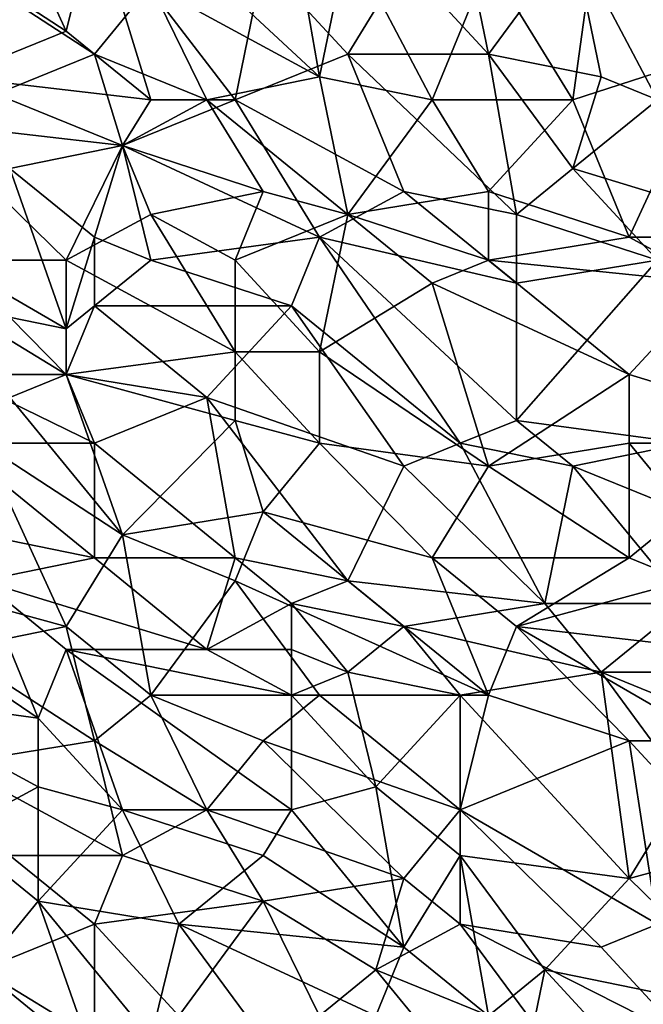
# Model space of a CAD drawing. Extents: x -0.7 to 0.7, y -0.35 to 0.35.
# Tile 110 of 226: x -0.22 to -0.13, y -0.12 to 0.01. Entities that reach past the tile are written whole.
import ezdxf

# ---------------------------------------------------------------- set-up
doc = ezdxf.new("R2010")
doc.units = 0

msp = doc.modelspace()

# ---------------------------------------------------------------- linework, layer by layer
for points in [[(-0.20999, 0.01138, 0.41233), (-0.22908, 0.02381, 0.41236), (-0.22145, 0.03624, 0.41237)], [(-0.20999, 0.01138, 0.41233), (-0.22145, 0.03624, 0.41237), (-0.20617, 0.02692, 0.41234)], [(-0.17562, 0.00517, 0.4371), (-0.17944, 0.02692, 0.43707), (-0.20235, 0.03003, 0.43706)], [(-0.17562, 0.00517, 0.4371), (-0.20235, 0.03003, 0.43706), (-0.19853, 0.0176, 0.43707)], [(-0.14126, 0.00206, 0.4371), (-0.13744, 0.03003, 0.43708), (-0.15271, 0.0207, 0.43708)], [(-0.14126, 0.00206, 0.4371), (-0.12216, 0.00827, 0.43707), (-0.13744, 0.03003, 0.43708)], [(-0.13744, 0.03003, 0.43708), (-0.11453, 0.01138, 0.43709), (-0.11834, 0.03003, 0.43706)], [(-0.12216, 0.00827, 0.43707), (-0.11453, 0.01138, 0.43709), (-0.13744, 0.03003, 0.43708)], [(-0.19853, 0.00206, 0.41236), (-0.20999, 0.01138, 0.41233), (-0.20617, 0.02692, 0.41234)], [(-0.18708, 0.00206, 0.41237), (-0.20617, 0.02692, 0.41234), (-0.18326, 0.0207, 0.41235)], [(-0.18708, 0.00206, 0.41237), (-0.19853, 0.00206, 0.41236), (-0.20617, 0.02692, 0.41234)], [(-0.17562, 0.00517, 0.4371), (-0.1718, 0.02381, 0.43709), (-0.17944, 0.02692, 0.43707)], [(-0.16417, 0.0207, 0.41235), (-0.15653, 0.02692, 0.41236), (-0.15271, 0.00827, 0.41236)], [(-0.15271, 0.00827, 0.41236), (-0.15653, 0.02692, 0.41236), (-0.14126, 0.02381, 0.41234)], [(-0.22526, 0.00517, 0.41236), (-0.22908, 0.02381, 0.41236), (-0.20999, 0.01138, 0.41233)], [(-0.16035, 0.00206, 0.43708), (-0.1718, 0.02381, 0.43709), (-0.17562, 0.00517, 0.4371)], [(-0.1718, 0.02381, 0.43709), (-0.16035, 0.00206, 0.43708), (-0.15271, 0.0207, 0.43708)], [(-0.15271, 0.00827, 0.41236), (-0.14126, 0.02381, 0.41234), (-0.13744, 0.00517, 0.41237)], [(-0.1298, 0.00206, 0.41238), (-0.14126, 0.02381, 0.41234), (-0.12598, 0.02381, 0.41238)], [(-0.13744, 0.00517, 0.41237), (-0.14126, 0.02381, 0.41234), (-0.1298, 0.00206, 0.41238)], [(-0.22908, -0.00105, 0.43707), (-0.20617, 0.00827, 0.43707), (-0.22526, 0.0207, 0.43708)], [(-0.20617, 0.00827, 0.43707), (-0.19853, 0.0176, 0.43707), (-0.22526, 0.0207, 0.43708)], [(-0.18708, 0.00206, 0.41237), (-0.18326, 0.0207, 0.41235), (-0.1718, 0.00827, 0.41235)], [(-0.1718, 0.00827, 0.41235), (-0.18326, 0.0207, 0.41235), (-0.16417, 0.0207, 0.41235)], [(-0.1718, 0.00827, 0.41235), (-0.16417, 0.0207, 0.41235), (-0.15271, 0.00827, 0.41236)], [(-0.16035, 0.00206, 0.43708), (-0.14126, 0.00206, 0.4371), (-0.15271, 0.0207, 0.43708)], [(-0.1909, 0.00206, 0.43708), (-0.19853, 0.0176, 0.43707), (-0.20617, 0.00827, 0.43707)], [(-0.1909, 0.00206, 0.43708), (-0.17562, 0.00517, 0.4371), (-0.19853, 0.0176, 0.43707)], [(-0.22526, 0.00517, 0.41236), (-0.20999, 0.01138, 0.41233), (-0.19853, 0.00206, 0.41236)], [(-0.22908, -0.00105, 0.43707), (-0.20235, -0.00415, 0.43707), (-0.20617, 0.00827, 0.43707)], [(-0.20235, -0.00415, 0.43707), (-0.1909, 0.00206, 0.43708), (-0.20617, 0.00827, 0.43707)], [(-0.16417, -0.01037, 0.41237), (-0.18708, 0.00206, 0.41237), (-0.1718, 0.00827, 0.41235)], [(-0.1718, 0.00827, 0.41235), (-0.15271, 0.00827, 0.41236), (-0.14889, -0.01348, 0.41237)], [(-0.16417, -0.01037, 0.41237), (-0.1718, 0.00827, 0.41235), (-0.14889, -0.01348, 0.41237)], [(-0.14126, -0.00726, 0.41235), (-0.15271, 0.00827, 0.41236), (-0.13744, 0.00517, 0.41237)], [(-0.14126, -0.00726, 0.41235), (-0.14889, -0.01348, 0.41237), (-0.15271, 0.00827, 0.41236)], [(-0.13362, -0.01658, 0.4371), (-0.12216, 0.00827, 0.43707), (-0.14126, 0.00206, 0.4371)], [(-0.13362, -0.01658, 0.4371), (-0.11834, -0.01658, 0.43709), (-0.12216, 0.00827, 0.43707)], [(-0.22526, 0.00517, 0.41236), (-0.19853, 0.00206, 0.41236), (-0.20235, -0.00415, 0.41234)], [(-0.21763, -0.00726, 0.41235), (-0.22526, 0.00517, 0.41236), (-0.20235, -0.00415, 0.41234)], [(-0.1909, 0.00206, 0.43708), (-0.1718, -0.01348, 0.4371), (-0.17562, 0.00517, 0.4371)], [(-0.1718, -0.01348, 0.4371), (-0.16035, 0.00206, 0.43708), (-0.17562, 0.00517, 0.4371)], [(-0.14126, -0.00726, 0.41235), (-0.13744, 0.00517, 0.41237), (-0.1298, 0.00206, 0.41238)], [(-0.20235, -0.00415, 0.41234), (-0.19853, 0.00206, 0.41236), (-0.18708, 0.00206, 0.41237)], [(-0.20235, -0.00415, 0.43707), (-0.18326, -0.01037, 0.43708), (-0.1909, 0.00206, 0.43708)], [(-0.17562, -0.01658, 0.41234), (-0.20235, -0.00415, 0.41234), (-0.18708, 0.00206, 0.41237)], [(-0.1718, -0.01348, 0.4371), (-0.1909, 0.00206, 0.43708), (-0.18326, -0.01037, 0.43708)], [(-0.17562, -0.01658, 0.41234), (-0.18708, 0.00206, 0.41237), (-0.16417, -0.01037, 0.41237)], [(-0.1718, -0.01348, 0.4371), (-0.15271, -0.01037, 0.43707), (-0.16035, 0.00206, 0.43708)], [(-0.15271, -0.01037, 0.43707), (-0.14126, 0.00206, 0.4371), (-0.16035, 0.00206, 0.43708)], [(-0.13362, -0.01658, 0.4371), (-0.14126, 0.00206, 0.4371), (-0.15271, -0.01037, 0.43707)], [(-0.11071, -0.01658, 0.41235), (-0.14126, -0.00726, 0.41235), (-0.1298, 0.00206, 0.41238)], [(-0.22526, -0.01969, 0.43708), (-0.20999, -0.01969, 0.43709), (-0.22908, -0.00105, 0.43707)], [(-0.20999, -0.01969, 0.43709), (-0.20235, -0.00415, 0.43707), (-0.22908, -0.00105, 0.43707)], [(-0.21763, -0.00726, 0.41235), (-0.20235, -0.00415, 0.41234), (-0.20617, -0.01658, 0.41234)], [(-0.20999, -0.01969, 0.43709), (-0.19853, -0.01348, 0.43708), (-0.20235, -0.00415, 0.43707)], [(-0.20617, -0.01658, 0.41234), (-0.20235, -0.00415, 0.41234), (-0.19853, -0.01969, 0.41235)], [(-0.19853, -0.01348, 0.43708), (-0.18326, -0.01037, 0.43708), (-0.20235, -0.00415, 0.43707)], [(-0.19853, -0.01969, 0.41235), (-0.20235, -0.00415, 0.41234), (-0.17562, -0.01658, 0.41234)], [(-0.23672, -0.01348, 0.41236), (-0.21763, -0.00726, 0.41235), (-0.20999, -0.02901, 0.41235)], [(-0.20999, -0.02901, 0.41235), (-0.21763, -0.00726, 0.41235), (-0.20617, -0.01658, 0.41234)], [(-0.1298, -0.01969, 0.41238), (-0.14889, -0.01348, 0.41237), (-0.14126, -0.00726, 0.41235)], [(-0.1298, -0.01969, 0.41238), (-0.14126, -0.00726, 0.41235), (-0.11071, -0.01658, 0.41235)], [(-0.18708, -0.01969, 0.43708), (-0.18326, -0.01037, 0.43708), (-0.19853, -0.01348, 0.43708)], [(-0.18708, -0.01969, 0.43708), (-0.1718, -0.01348, 0.4371), (-0.18326, -0.01037, 0.43708)], [(-0.17562, -0.01658, 0.41234), (-0.16417, -0.01037, 0.41237), (-0.14889, -0.0228, 0.41237)], [(-0.15271, -0.01969, 0.43709), (-0.15271, -0.01037, 0.43707), (-0.1718, -0.01348, 0.4371)], [(-0.16417, -0.01037, 0.41237), (-0.14889, -0.01348, 0.41237), (-0.14889, -0.0228, 0.41237)], [(-0.15271, -0.01969, 0.43709), (-0.13362, -0.01658, 0.4371), (-0.15271, -0.01037, 0.43707)], [(-0.22526, -0.02591, 0.41238), (-0.23672, -0.01348, 0.41236), (-0.20999, -0.02901, 0.41235)], [(-0.18708, -0.03212, 0.43708), (-0.19853, -0.01348, 0.43708), (-0.20999, -0.01969, 0.43709)], [(-0.18708, -0.03212, 0.43708), (-0.18708, -0.01969, 0.43708), (-0.19853, -0.01348, 0.43708)], [(-0.17562, -0.03212, 0.43708), (-0.1718, -0.01348, 0.4371), (-0.18708, -0.01969, 0.43708)], [(-0.17562, -0.03212, 0.43708), (-0.16035, -0.0228, 0.43707), (-0.1718, -0.01348, 0.4371)], [(-0.1718, -0.01348, 0.4371), (-0.16035, -0.0228, 0.43707), (-0.15271, -0.01969, 0.43709)], [(-0.14889, -0.0228, 0.41237), (-0.14889, -0.01348, 0.41237), (-0.1298, -0.01969, 0.41238)], [(-0.20999, -0.02901, 0.41235), (-0.20617, -0.01658, 0.41234), (-0.20617, -0.02591, 0.41234)], [(-0.20617, -0.02591, 0.41234), (-0.20617, -0.01658, 0.41234), (-0.19853, -0.01969, 0.41235)], [(-0.17944, -0.02591, 0.41236), (-0.19853, -0.01969, 0.41235), (-0.17562, -0.01658, 0.41234)], [(-0.15653, -0.04455, 0.41239), (-0.17944, -0.02591, 0.41236), (-0.17562, -0.01658, 0.41234)], [(-0.14889, -0.04144, 0.41238), (-0.17562, -0.01658, 0.41234), (-0.14889, -0.0228, 0.41237)], [(-0.15653, -0.04455, 0.41239), (-0.17562, -0.01658, 0.41234), (-0.14889, -0.04144, 0.41238)], [(-0.15271, -0.01969, 0.43709), (-0.12216, -0.0228, 0.43706), (-0.13362, -0.01658, 0.4371)], [(-0.12216, -0.0228, 0.43706), (-0.11834, -0.01658, 0.43709), (-0.13362, -0.01658, 0.4371)], [(-0.22526, -0.01969, 0.43708), (-0.20999, -0.03523, 0.43708), (-0.20999, -0.01969, 0.43709)], [(-0.21763, -0.03833, 0.43707), (-0.20999, -0.03523, 0.43708), (-0.22526, -0.01969, 0.43708)], [(-0.20999, -0.03523, 0.43708), (-0.18708, -0.03212, 0.43708), (-0.20999, -0.01969, 0.43709)], [(-0.20617, -0.02591, 0.41234), (-0.19853, -0.01969, 0.41235), (-0.17944, -0.02591, 0.41236)], [(-0.18708, -0.03212, 0.43708), (-0.17562, -0.03212, 0.43708), (-0.18708, -0.01969, 0.43708)], [(-0.13362, -0.03523, 0.43707), (-0.15271, -0.01969, 0.43709), (-0.16035, -0.0228, 0.43707)], [(-0.13362, -0.03523, 0.43707), (-0.12216, -0.0228, 0.43706), (-0.15271, -0.01969, 0.43709)], [(-0.14889, -0.04144, 0.41238), (-0.14889, -0.0228, 0.41237), (-0.1298, -0.01969, 0.41238)], [(-0.12598, -0.04455, 0.4124), (-0.14889, -0.04144, 0.41238), (-0.1298, -0.01969, 0.41238)], [(-0.17562, -0.03212, 0.43708), (-0.15271, -0.04766, 0.43706), (-0.16035, -0.0228, 0.43707)], [(-0.15271, -0.04766, 0.43706), (-0.13362, -0.03523, 0.43707), (-0.16035, -0.0228, 0.43707)], [(-0.13362, -0.03523, 0.43707), (-0.10307, -0.04455, 0.43709), (-0.12216, -0.0228, 0.43706)], [(-0.22526, -0.03523, 0.41237), (-0.22526, -0.02591, 0.41238), (-0.20999, -0.03523, 0.41236)], [(-0.20999, -0.03523, 0.41236), (-0.22526, -0.02591, 0.41238), (-0.20999, -0.02901, 0.41235)], [(-0.20999, -0.03523, 0.41236), (-0.20617, -0.02591, 0.41234), (-0.1909, -0.03833, 0.41237)], [(-0.20999, -0.03523, 0.41236), (-0.20999, -0.02901, 0.41235), (-0.20617, -0.02591, 0.41234)], [(-0.1909, -0.03833, 0.41237), (-0.20617, -0.02591, 0.41234), (-0.17944, -0.02591, 0.41236)], [(-0.1909, -0.03833, 0.41237), (-0.17944, -0.02591, 0.41236), (-0.16417, -0.04766, 0.41237)], [(-0.16417, -0.04766, 0.41237), (-0.17944, -0.02591, 0.41236), (-0.15653, -0.04455, 0.41239)], [(-0.18708, -0.04144, 0.43708), (-0.18708, -0.03212, 0.43708), (-0.20999, -0.03523, 0.43708)], [(-0.17562, -0.04455, 0.4371), (-0.17562, -0.03212, 0.43708), (-0.18708, -0.03212, 0.43708)], [(-0.18708, -0.04144, 0.43708), (-0.17562, -0.04455, 0.4371), (-0.18708, -0.03212, 0.43708)], [(-0.17562, -0.04455, 0.4371), (-0.15271, -0.04766, 0.43706), (-0.17562, -0.03212, 0.43708)], [(-0.22526, -0.03523, 0.41237), (-0.20999, -0.03523, 0.41236), (-0.20617, -0.04455, 0.41236)], [(-0.22526, -0.04455, 0.41237), (-0.22526, -0.03523, 0.41237), (-0.20617, -0.04455, 0.41236)], [(-0.20235, -0.05698, 0.43706), (-0.20999, -0.03523, 0.43708), (-0.21763, -0.03833, 0.43707)], [(-0.20235, -0.05698, 0.43706), (-0.18708, -0.04144, 0.43708), (-0.20999, -0.03523, 0.43708)], [(-0.20617, -0.04455, 0.41236), (-0.20999, -0.03523, 0.41236), (-0.1909, -0.03833, 0.41237)], [(-0.13362, -0.04455, 0.43708), (-0.13362, -0.03523, 0.43707), (-0.15271, -0.04766, 0.43706)], [(-0.13362, -0.04455, 0.43708), (-0.10307, -0.04455, 0.43709), (-0.13362, -0.03523, 0.43707)], [(-0.20235, -0.05698, 0.43706), (-0.21763, -0.03833, 0.43707), (-0.22145, -0.04455, 0.43707)], [(-0.18708, -0.06009, 0.41239), (-0.20617, -0.04455, 0.41236), (-0.1909, -0.03833, 0.41237)], [(-0.1718, -0.06319, 0.41238), (-0.1909, -0.03833, 0.41237), (-0.16417, -0.04766, 0.41237)], [(-0.18708, -0.06009, 0.41239), (-0.1909, -0.03833, 0.41237), (-0.1718, -0.06319, 0.41238)], [(-0.20235, -0.05698, 0.43706), (-0.18326, -0.05387, 0.43708), (-0.18708, -0.04144, 0.43708)], [(-0.18326, -0.05387, 0.43708), (-0.17562, -0.04455, 0.4371), (-0.18708, -0.04144, 0.43708)], [(-0.15653, -0.04455, 0.41239), (-0.14889, -0.04144, 0.41238), (-0.14126, -0.04766, 0.41237)], [(-0.14126, -0.04766, 0.41237), (-0.14889, -0.04144, 0.41238), (-0.12598, -0.04455, 0.4124)], [(-0.22526, -0.04455, 0.41237), (-0.20617, -0.04455, 0.41236), (-0.20617, -0.06009, 0.41236)], [(-0.22145, -0.05698, 0.41239), (-0.22526, -0.04455, 0.41237), (-0.20617, -0.06009, 0.41236)], [(-0.20999, -0.06941, 0.43708), (-0.20235, -0.05698, 0.43706), (-0.22145, -0.04455, 0.43707)], [(-0.20999, -0.06941, 0.43708), (-0.22145, -0.04455, 0.43707), (-0.22145, -0.0663, 0.43707)], [(-0.18708, -0.06009, 0.41239), (-0.20617, -0.06009, 0.41236), (-0.20617, -0.04455, 0.41236)], [(-0.16035, -0.06009, 0.43708), (-0.17562, -0.04455, 0.4371), (-0.18326, -0.05387, 0.43708)], [(-0.16035, -0.06009, 0.43708), (-0.15271, -0.04766, 0.43706), (-0.17562, -0.04455, 0.4371)], [(-0.14507, -0.0663, 0.41239), (-0.16417, -0.04766, 0.41237), (-0.15653, -0.04455, 0.41239)], [(-0.14507, -0.0663, 0.41239), (-0.15653, -0.04455, 0.41239), (-0.14126, -0.04766, 0.41237)], [(-0.13362, -0.06009, 0.43709), (-0.13362, -0.04455, 0.43708), (-0.15271, -0.04766, 0.43706)], [(-0.11834, -0.05698, 0.41239), (-0.14126, -0.04766, 0.41237), (-0.12598, -0.04455, 0.4124)], [(-0.13362, -0.06009, 0.43709), (-0.12598, -0.05387, 0.43706), (-0.13362, -0.04455, 0.43708)], [(-0.12598, -0.05387, 0.43706), (-0.10307, -0.04455, 0.43709), (-0.13362, -0.04455, 0.43708)], [(-0.14507, -0.0663, 0.41239), (-0.1718, -0.06319, 0.41238), (-0.16417, -0.04766, 0.41237)], [(-0.13362, -0.06009, 0.43709), (-0.15271, -0.04766, 0.43706), (-0.16035, -0.06009, 0.43708)], [(-0.14507, -0.0663, 0.41239), (-0.14126, -0.04766, 0.41237), (-0.12598, -0.0663, 0.41241)], [(-0.12598, -0.0663, 0.41241), (-0.14126, -0.04766, 0.41237), (-0.11834, -0.05698, 0.41239)], [(-0.18708, -0.06319, 0.43706), (-0.18326, -0.05387, 0.43708), (-0.20235, -0.05698, 0.43706)], [(-0.18708, -0.06319, 0.43706), (-0.15271, -0.07873, 0.43708), (-0.18326, -0.05387, 0.43708)], [(-0.15271, -0.07873, 0.43708), (-0.16035, -0.06009, 0.43708), (-0.18326, -0.05387, 0.43708)], [(-0.13362, -0.06009, 0.43709), (-0.12598, -0.06319, 0.43707), (-0.12598, -0.05387, 0.43706)], [(-0.22145, -0.06319, 0.41239), (-0.22145, -0.05698, 0.41239), (-0.20617, -0.06009, 0.41236)], [(-0.19853, -0.07873, 0.43707), (-0.20235, -0.05698, 0.43706), (-0.20999, -0.06941, 0.43708)], [(-0.19853, -0.07873, 0.43707), (-0.18708, -0.06319, 0.43706), (-0.20235, -0.05698, 0.43706)], [(-0.1909, -0.07251, 0.41239), (-0.22145, -0.06319, 0.41239), (-0.20617, -0.06009, 0.41236)], [(-0.1909, -0.07251, 0.41239), (-0.20617, -0.06009, 0.41236), (-0.18708, -0.06009, 0.41239)], [(-0.1909, -0.07251, 0.41239), (-0.18708, -0.06009, 0.41239), (-0.17944, -0.0663, 0.41238)], [(-0.17944, -0.0663, 0.41238), (-0.18708, -0.06009, 0.41239), (-0.1718, -0.06319, 0.41238)], [(-0.14889, -0.06941, 0.43707), (-0.13362, -0.06009, 0.43709), (-0.16035, -0.06009, 0.43708)], [(-0.15271, -0.07873, 0.43708), (-0.14889, -0.06941, 0.43707), (-0.16035, -0.06009, 0.43708)], [(-0.14889, -0.06941, 0.43707), (-0.12598, -0.06319, 0.43707), (-0.13362, -0.06009, 0.43709)], [(-0.21381, -0.08184, 0.41239), (-0.23672, -0.0663, 0.41239), (-0.22145, -0.06319, 0.41239)], [(-0.20999, -0.07251, 0.41239), (-0.22145, -0.06319, 0.41239), (-0.1909, -0.07251, 0.41239)], [(-0.21381, -0.08184, 0.41239), (-0.22145, -0.06319, 0.41239), (-0.20999, -0.07251, 0.41239)], [(-0.17562, -0.07873, 0.43707), (-0.18708, -0.06319, 0.43706), (-0.19853, -0.07873, 0.43707)], [(-0.17562, -0.07873, 0.43707), (-0.15271, -0.07873, 0.43708), (-0.18708, -0.06319, 0.43706)], [(-0.17944, -0.0663, 0.41238), (-0.1718, -0.06319, 0.41238), (-0.16417, -0.06941, 0.41238)], [(-0.16417, -0.06941, 0.41238), (-0.1718, -0.06319, 0.41238), (-0.14507, -0.0663, 0.41239)], [(-0.14889, -0.06941, 0.43707), (-0.12216, -0.07251, 0.43707), (-0.12598, -0.06319, 0.43707)], [(-0.23672, -0.07873, 0.41238), (-0.23672, -0.0663, 0.41239), (-0.21381, -0.08184, 0.41239)], [(-0.22526, -0.07251, 0.43707), (-0.20999, -0.06941, 0.43708), (-0.22145, -0.0663, 0.43707)], [(-0.1909, -0.07251, 0.41239), (-0.17944, -0.0663, 0.41238), (-0.17944, -0.07251, 0.4124)], [(-0.17944, -0.0663, 0.41238), (-0.16417, -0.06941, 0.41238), (-0.1718, -0.07562, 0.41237)], [(-0.1718, -0.07562, 0.41237), (-0.17944, -0.07251, 0.4124), (-0.17944, -0.0663, 0.41238)], [(-0.16417, -0.06941, 0.41238), (-0.14507, -0.0663, 0.41239), (-0.13744, -0.07562, 0.41238)], [(-0.13744, -0.07562, 0.41238), (-0.14507, -0.0663, 0.41239), (-0.12598, -0.0663, 0.41241)], [(-0.13744, -0.07562, 0.41238), (-0.12598, -0.0663, 0.41241), (-0.11453, -0.07562, 0.41238)], [(-0.20617, -0.08494, 0.43708), (-0.20999, -0.06941, 0.43708), (-0.22526, -0.07251, 0.43707)], [(-0.20617, -0.08494, 0.43708), (-0.19853, -0.07873, 0.43707), (-0.20999, -0.06941, 0.43708)], [(-0.15653, -0.07873, 0.41238), (-0.1718, -0.07562, 0.41237), (-0.16417, -0.06941, 0.41238)], [(-0.15653, -0.07873, 0.41238), (-0.16417, -0.06941, 0.41238), (-0.13744, -0.07562, 0.41238)], [(-0.13362, -0.08494, 0.4371), (-0.14889, -0.06941, 0.43707), (-0.15271, -0.07873, 0.43708)], [(-0.12216, -0.08494, 0.43708), (-0.12216, -0.07251, 0.43707), (-0.14889, -0.06941, 0.43707)], [(-0.13362, -0.08494, 0.4371), (-0.12216, -0.08494, 0.43708), (-0.14889, -0.06941, 0.43707)], [(-0.22526, -0.08805, 0.43706), (-0.20617, -0.08494, 0.43708), (-0.22526, -0.07251, 0.43707)], [(-0.21381, -0.08184, 0.41239), (-0.20999, -0.07251, 0.41239), (-0.20235, -0.09427, 0.41238)], [(-0.17944, -0.07873, 0.41239), (-0.20999, -0.07251, 0.41239), (-0.1909, -0.07251, 0.41239)], [(-0.17944, -0.09427, 0.41239), (-0.20999, -0.07251, 0.41239), (-0.17944, -0.07873, 0.41239)], [(-0.17944, -0.09427, 0.41239), (-0.20235, -0.09427, 0.41238), (-0.20999, -0.07251, 0.41239)], [(-0.17944, -0.07873, 0.41239), (-0.1909, -0.07251, 0.41239), (-0.17944, -0.07251, 0.4124)], [(-0.17944, -0.07873, 0.41239), (-0.17944, -0.07251, 0.4124), (-0.1718, -0.07562, 0.41237)], [(-0.16799, -0.09116, 0.4124), (-0.17944, -0.07873, 0.41239), (-0.1718, -0.07562, 0.41237)], [(-0.16799, -0.09116, 0.4124), (-0.1718, -0.07562, 0.41237), (-0.15653, -0.07873, 0.41238)], [(-0.15653, -0.07873, 0.41238), (-0.13744, -0.07562, 0.41238), (-0.13362, -0.10359, 0.41241)], [(-0.12216, -0.08184, 0.41241), (-0.13744, -0.07562, 0.41238), (-0.11453, -0.07562, 0.41238)], [(-0.12598, -0.09116, 0.41241), (-0.13744, -0.07562, 0.41238), (-0.12216, -0.08184, 0.41241)], [(-0.12598, -0.09116, 0.41241), (-0.13362, -0.10359, 0.41241), (-0.13744, -0.07562, 0.41238)], [(-0.23672, -0.07873, 0.41238), (-0.21381, -0.08184, 0.41239), (-0.21381, -0.09116, 0.41237)], [(-0.21381, -0.09116, 0.41237), (-0.22526, -0.09737, 0.41239), (-0.23672, -0.07873, 0.41238)], [(-0.1909, -0.09427, 0.43708), (-0.19853, -0.07873, 0.43707), (-0.20617, -0.08494, 0.43708)], [(-0.18326, -0.08494, 0.43708), (-0.17562, -0.07873, 0.43707), (-0.19853, -0.07873, 0.43707)], [(-0.1909, -0.09427, 0.43708), (-0.18326, -0.08494, 0.43708), (-0.19853, -0.07873, 0.43707)], [(-0.18326, -0.08494, 0.43708), (-0.15653, -0.09427, 0.43708), (-0.17562, -0.07873, 0.43707)], [(-0.17944, -0.09427, 0.41239), (-0.17944, -0.07873, 0.41239), (-0.16799, -0.09116, 0.4124)], [(-0.15653, -0.09427, 0.43708), (-0.15271, -0.07873, 0.43708), (-0.17562, -0.07873, 0.43707)], [(-0.16799, -0.09116, 0.4124), (-0.15653, -0.07873, 0.41238), (-0.15653, -0.10048, 0.4124)], [(-0.15271, -0.07873, 0.43708), (-0.15653, -0.09427, 0.43708), (-0.13362, -0.08494, 0.4371)], [(-0.15653, -0.10048, 0.4124), (-0.15653, -0.07873, 0.41238), (-0.13362, -0.10359, 0.41241)], [(-0.21381, -0.09116, 0.41237), (-0.21381, -0.08184, 0.41239), (-0.20235, -0.09427, 0.41238)], [(-0.20235, -0.10048, 0.43707), (-0.20617, -0.08494, 0.43708), (-0.22526, -0.08805, 0.43706)], [(-0.20235, -0.10048, 0.43707), (-0.1909, -0.09427, 0.43708), (-0.20617, -0.08494, 0.43708)], [(-0.1909, -0.09427, 0.43708), (-0.16417, -0.10359, 0.43708), (-0.18326, -0.08494, 0.43708)], [(-0.16417, -0.10359, 0.43708), (-0.15653, -0.09427, 0.43708), (-0.18326, -0.08494, 0.43708)], [(-0.1298, -0.1098, 0.4371), (-0.13362, -0.08494, 0.4371), (-0.15653, -0.09427, 0.43708)], [(-0.12216, -0.09737, 0.43707), (-0.12216, -0.08494, 0.43708), (-0.13362, -0.08494, 0.4371)], [(-0.1298, -0.1098, 0.4371), (-0.12216, -0.09737, 0.43707), (-0.13362, -0.08494, 0.4371)], [(-0.21763, -0.10048, 0.43708), (-0.20235, -0.10048, 0.43707), (-0.22526, -0.08805, 0.43706)], [(-0.22526, -0.09737, 0.41239), (-0.21381, -0.09116, 0.41237), (-0.21381, -0.1067, 0.4124)], [(-0.21381, -0.1067, 0.4124), (-0.21381, -0.09116, 0.41237), (-0.20235, -0.09427, 0.41238)], [(-0.16417, -0.11291, 0.41242), (-0.17944, -0.09427, 0.41239), (-0.16799, -0.09116, 0.4124)], [(-0.16417, -0.11291, 0.41242), (-0.16799, -0.09116, 0.4124), (-0.15653, -0.10048, 0.4124)], [(-0.13362, -0.10359, 0.41241), (-0.12598, -0.09116, 0.41241), (-0.12216, -0.10048, 0.41242)], [(-0.19472, -0.1098, 0.4124), (-0.21381, -0.1067, 0.4124), (-0.20235, -0.09427, 0.41238)], [(-0.18326, -0.10048, 0.41238), (-0.20235, -0.09427, 0.41238), (-0.17944, -0.09427, 0.41239)], [(-0.18326, -0.1067, 0.43707), (-0.1909, -0.09427, 0.43708), (-0.20235, -0.10048, 0.43707)], [(-0.19472, -0.1098, 0.4124), (-0.20235, -0.09427, 0.41238), (-0.18326, -0.10048, 0.41238)], [(-0.18326, -0.1067, 0.43707), (-0.16417, -0.10359, 0.43708), (-0.1909, -0.09427, 0.43708)], [(-0.18326, -0.10048, 0.41238), (-0.17944, -0.09427, 0.41239), (-0.16417, -0.11291, 0.41242)], [(-0.16417, -0.10359, 0.43708), (-0.15653, -0.1098, 0.43708), (-0.15653, -0.09427, 0.43708)], [(-0.13744, -0.11291, 0.4371), (-0.1298, -0.1098, 0.4371), (-0.15653, -0.09427, 0.43708)], [(-0.15653, -0.1098, 0.43708), (-0.13744, -0.11291, 0.4371), (-0.15653, -0.09427, 0.43708)], [(-0.22145, -0.11602, 0.41242), (-0.22526, -0.09737, 0.41239), (-0.21381, -0.1067, 0.4124)], [(-0.22145, -0.11602, 0.43706), (-0.20617, -0.1098, 0.43708), (-0.21763, -0.10048, 0.43708)], [(-0.20617, -0.1098, 0.43708), (-0.20235, -0.10048, 0.43707), (-0.21763, -0.10048, 0.43708)], [(-0.20617, -0.1098, 0.43708), (-0.18326, -0.1067, 0.43707), (-0.20235, -0.10048, 0.43707)], [(-0.19472, -0.1098, 0.4124), (-0.18326, -0.10048, 0.41238), (-0.16417, -0.11291, 0.41242)], [(-0.15271, -0.12223, 0.41243), (-0.16417, -0.11291, 0.41242), (-0.15653, -0.10048, 0.4124)], [(-0.14507, -0.11602, 0.41242), (-0.15653, -0.10048, 0.4124), (-0.13362, -0.10359, 0.41241)], [(-0.15271, -0.12223, 0.41243), (-0.15653, -0.10048, 0.4124), (-0.14507, -0.11602, 0.41242)], [(-0.11453, -0.12223, 0.41244), (-0.13362, -0.10359, 0.41241), (-0.12216, -0.10048, 0.41242)], [(-0.18326, -0.1067, 0.43707), (-0.16799, -0.11602, 0.43707), (-0.16417, -0.10359, 0.43708)], [(-0.16799, -0.11602, 0.43707), (-0.15653, -0.1098, 0.43708), (-0.16417, -0.10359, 0.43708)], [(-0.14507, -0.11602, 0.41242), (-0.13362, -0.10359, 0.41241), (-0.11453, -0.12223, 0.41244)], [(-0.22145, -0.11602, 0.41242), (-0.21381, -0.1067, 0.4124), (-0.20617, -0.12845, 0.41244)], [(-0.19853, -0.12534, 0.41243), (-0.21381, -0.1067, 0.4124), (-0.19472, -0.1098, 0.4124)], [(-0.19853, -0.12534, 0.41243), (-0.20617, -0.12845, 0.41244), (-0.21381, -0.1067, 0.4124)], [(-0.19472, -0.12223, 0.43707), (-0.18326, -0.1067, 0.43707), (-0.20617, -0.1098, 0.43708)], [(-0.19472, -0.12223, 0.43707), (-0.17562, -0.12223, 0.43706), (-0.18326, -0.1067, 0.43707)], [(-0.17562, -0.12223, 0.43706), (-0.16799, -0.11602, 0.43707), (-0.18326, -0.1067, 0.43707)], [(-0.20617, -0.12534, 0.43705), (-0.20617, -0.1098, 0.43708), (-0.22145, -0.11602, 0.43706)], [(-0.20617, -0.12534, 0.43705), (-0.19472, -0.12223, 0.43707), (-0.20617, -0.1098, 0.43708)], [(-0.19853, -0.12534, 0.41243), (-0.19472, -0.1098, 0.4124), (-0.18326, -0.12534, 0.41241)], [(-0.16799, -0.12223, 0.41244), (-0.19472, -0.1098, 0.4124), (-0.16417, -0.11291, 0.41242)], [(-0.18326, -0.12534, 0.41241), (-0.19472, -0.1098, 0.4124), (-0.16799, -0.12223, 0.41244)], [(-0.16799, -0.11602, 0.43707), (-0.14507, -0.12534, 0.43708), (-0.15653, -0.1098, 0.43708)], [(-0.12598, -0.12534, 0.43709), (-0.13744, -0.11291, 0.4371), (-0.15653, -0.1098, 0.43708)], [(-0.14507, -0.12534, 0.43708), (-0.12598, -0.12534, 0.43709), (-0.15653, -0.1098, 0.43708)], [(-0.12598, -0.12534, 0.43709), (-0.1298, -0.1098, 0.4371), (-0.13744, -0.11291, 0.4371)], [(-0.16799, -0.12223, 0.41244), (-0.16417, -0.11291, 0.41242), (-0.15271, -0.12223, 0.41243)], [(-0.22908, -0.12534, 0.41244), (-0.22145, -0.11602, 0.41242), (-0.20617, -0.12845, 0.41244)], [(-0.22145, -0.12223, 0.43704), (-0.20617, -0.12534, 0.43705), (-0.22145, -0.11602, 0.43706)], [(-0.17562, -0.12223, 0.43706), (-0.16035, -0.12534, 0.43708), (-0.16799, -0.11602, 0.43707)], [(-0.16035, -0.12534, 0.43708), (-0.14507, -0.12534, 0.43708), (-0.16799, -0.11602, 0.43707)], [(-0.14889, -0.13466, 0.41241), (-0.15271, -0.12223, 0.41243), (-0.14507, -0.11602, 0.41242)], [(-0.14889, -0.13466, 0.41241), (-0.14507, -0.11602, 0.41242), (-0.13362, -0.12845, 0.41242)], [(-0.13362, -0.12845, 0.41242), (-0.14507, -0.11602, 0.41242), (-0.11453, -0.12223, 0.41244)]]:
    msp.add_3dface(points)

doc.saveas('drawing.dxf')
